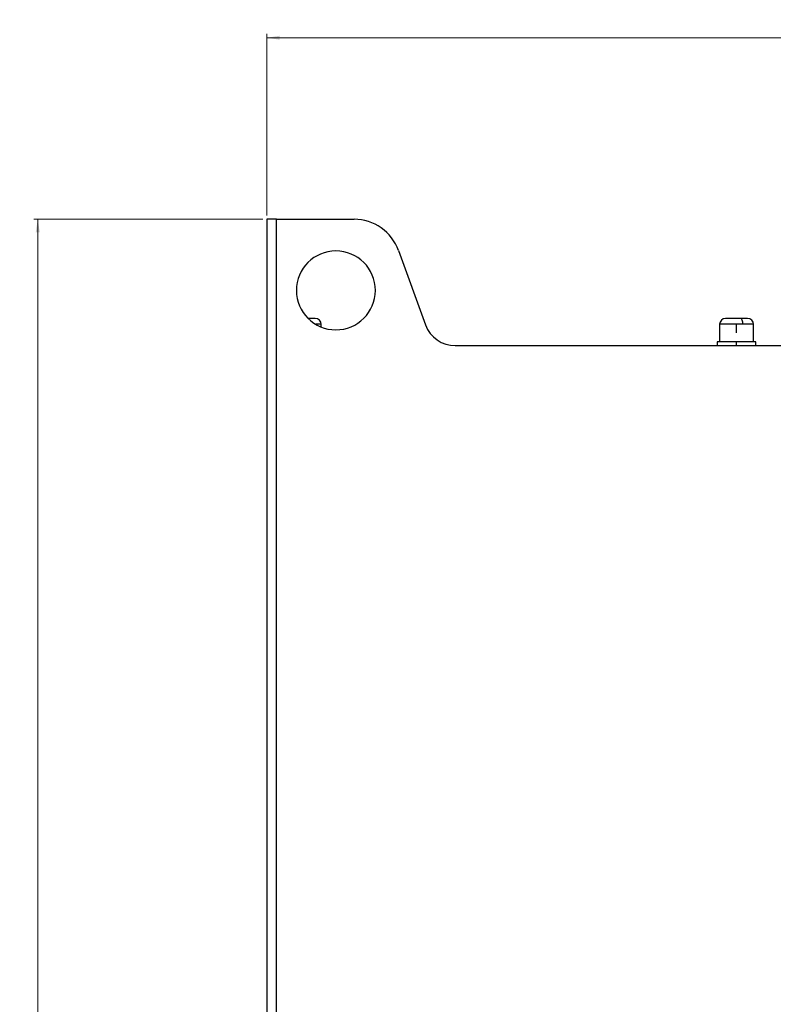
# Model space of a CAD drawing. Header units: millimetres. Extents: x -945 to 1227, y -951 to 1232.
# Tile 81 of 171: x -410 to -219, y 249 to 498. Entities that reach past the tile are written whole.
import ezdxf

# ---------------------------------------------------------------- set-up
doc = ezdxf.new("R2010")
doc.units = ezdxf.units.MM
doc.styles.add('SLDTEXTSTYLE0', font='TXT', dxfattribs={"width": 0.75})
doc.dimstyles.new('SLDDIMSTYLE0', dxfattribs={"dimtxt": 3.5, "dimasz": 3.302, "dimexe": 0, "dimexo": 0.0625, "dimgap": 0.875, "dimtad": 1, "dimrnd": 1e-09, "dimzin": 12, "dimdsep": 46, "dimtxsty": 'SLDTEXTSTYLE0', "dimsah": 1, "dimcen": 0.09, "dimadec": 0, "dimazin": 3, "dimtfac": 1, "dimtofl": 0, "dimtmove": 0, "dimatfit": 3, "dimfxl": 1, "dimfrac": 2, "dimtolj": 1, "dimtzin": 12, "dimarcsym": 0})
doc.dimstyles.new('SLDDIMSTYLE1', dxfattribs={"dimtxt": 3.5, "dimasz": 3.302, "dimexe": 0, "dimexo": 0.0625, "dimgap": 0.875, "dimtad": 1, "dimdec": 0, "dimrnd": 1e-09, "dimzin": 12, "dimdsep": 46, "dimtxsty": 'SLDTEXTSTYLE0', "dimsah": 1, "dimcen": 0.09, "dimadec": 0, "dimazin": 3, "dimtfac": 1, "dimtdec": 0, "dimtofl": 0, "dimtmove": 0, "dimatfit": 3, "dimfxl": 1, "dimfrac": 2, "dimtolj": 1, "dimtzin": 12, "dimarcsym": 0})

# ---------------------------------------------------------------- blocks, each defined once
blk = doc.blocks.new('_D')
at = {"color": 8, "linetype": 'Continuous', "lineweight": 0}
for p, q in [((-348.75, 447.79), (-406.75, 447.79)), ((-405.75, 447.79), (-405.75, -166.21)), ((-348.75, -166.21), (-406.75, -166.21))]:
    blk.add_line(p, q, dxfattribs=at)
at = {"color": 8, "linetype": 'Continuous', "lineweight": 18}
for points in [[(-405.75, 447.79), (-406.26, 444.49), (-405.24, 444.49)], [(-405.75, -166.21), (-405.24, -162.91), (-406.26, -162.91)]]:
    blk.add_solid(points, dxfattribs=at)
at = {"color": 8, "linetype": 'Continuous', "lineweight": 18, "insert": (-410.26, 140.63), "char_height": 3.5, "attachment_point": 1, "rotation": 90, "style": 'SLDTEXTSTYLE0'}
blk.add_mtext('614', dxfattribs=at)
blk = doc.blocks.new('_D_1')
at = {"color": 8, "linetype": 'Continuous', "lineweight": 0}
for p, q in [((-347.75, 448.79), (-347.75, 494.79)), ((-28.71, 150.06), (-28.71, 494.79)), ((-347.75, 493.79), (-28.71, 493.79))]:
    blk.add_line(p, q, dxfattribs=at)
at = {"color": 8, "linetype": 'Continuous', "lineweight": 18}
for points in [[(-347.75, 493.79), (-344.45, 493.28), (-344.45, 494.3)], [(-28.71, 493.79), (-32.01, 494.3), (-32.01, 493.28)]]:
    blk.add_solid(points, dxfattribs=at)
at = {"color": 8, "linetype": 'Continuous', "lineweight": 18, "insert": (-179.78, 498.3), "char_height": 3.5, "attachment_point": 1, "style": 'SLDTEXTSTYLE0'}
blk.add_mtext('319', dxfattribs=at)

msp = doc.modelspace()

# ---------------------------------------------------------------- linework, layer by layer
at = {"color": 7, "linetype": 'Continuous', "lineweight": 25}
for p, q in [((-347.747, 447.789), (-347.747, -166.211)), ((-345.247, 447.789), (-347.747, 447.789)), ((-345.247, -166.211), (-345.247, 447.789)), ((-345.247, 447.789), (-325.65, 447.789)), ((-314.373, 439.894), (-307.516, 421.053)), ((-333.96, 420.504), (-333.96, 421.189)), ((-333.96, 420.504), (-333.96, 421.189)), ((-233.062, 421.189), (-233.062, 416.789)), ((-227.167, 421.189), (-228.762, 421.189)), ((-228.762, 418.995), (-228.762, 421.189)), ((-224.462, 416.789), (-224.462, 421.189)), ((-224.46, 416.789), (-224.46, 421.189)), ((-233.647, 416.789), (-233.647, 415.789)), ((-228.747, 416.789), (-233.647, 416.789)), ((-228.747, 415.789), (-228.747, 416.789)), ((-223.847, 416.789), (-228.747, 416.789)), ((-223.847, 415.789), (-223.847, 416.789)), ((-299.998, 415.789), (-204.747, 415.789))]:
    msp.add_line(p, q, dxfattribs=at)
at = {"color": 250, "linetype": 'Continuous', "lineweight": 25}
for p, q in [((-333.96, 421.189), (-335.35, 421.189)), ((-228.762, 421.189), (-233.062, 421.189)), ((-224.462, 421.189), (-227.167, 421.189)), ((-224.46, 421.189), (-224.462, 421.189))]:
    msp.add_line(p, q, dxfattribs=at)
at = {"color": 7, "linetype": 'Continuous', "lineweight": 25, "flags": 128}
msp.add_lwpolyline([(-227.167, 421.189), (-227.178, 421.482), (-227.21, 421.764), (-227.261, 422.023), (-227.33, 422.25), (-227.414, 422.437), (-227.511, 422.575), (-227.615, 422.661), (-227.723, 422.689)], dxfattribs=at)
at = {"color": 7, "linetype": 'Continuous', "lineweight": 25}
for centre, radius, start, end in [((-325.65, 435.789), 12, 20, 90), ((-330.247, 429.789), 10, 0, 180), ((-330.247, 429.789), 10, 180, 0), ((-335.46, 421.189), 1.5, 360, 90), ((-335.46, 421.189), 1.5, 0, 90), ((-231.562, 421.189), 1.5, 90, 180), ((-225.962, 421.189), 1.5, 0, 90), ((-225.96, 421.189), 1.5, 0, 90), ((-299.998, 423.789), 8, 200, 270)]:
    msp.add_arc(centre, radius, start, end, dxfattribs=at)
for points, knots in [([(-335.487, 422.689), (-335.491, 422.689), (-335.499, 422.689), (-335.851, 422.689), (-336.426, 422.689), (-336.94, 422.689), (-337.176, 422.689)], [0, 0, 0, 0, 0.19521849, 0.47714244, 0.75906639, 1, 1, 1, 1]), ([(-227.723, 422.689), (-227.977, 422.689), (-228.553, 422.689), (-229.438, 422.689), (-230.262, 422.689), (-230.936, 422.689), (-231.393, 422.689), (-231.593, 422.689), (-231.549, 422.689), (-231.543, 422.689)], [0, 0, 0, 0, 0.1456388, 0.329859, 0.4754978, 0.6361115, 0.8054131, 0.9747148, 1, 1, 1, 1]), ([(-225.98, 422.689), (-225.991, 422.689), (-226.014, 422.689), (-226.372, 422.689), (-226.946, 422.689), (-227.485, 422.689), (-227.723, 422.689)], [0, 0, 0, 0, 0.2215499, 0.4599791, 0.7615708, 1, 1, 1, 1])]:
    msp.add_open_spline(points, degree=3, knots=knots, dxfattribs=at)

# ---------------------------------------------------------------- dimensions: what is measured, and where the dimension line sits
at = {"color": 8, "linetype": 'Continuous', "lineweight": 18}
dim = msp.add_linear_dim(base=(-28.71, 493.789), p1=(-347.747, 447.789), p2=(-28.71, 149.06), dimstyle='SLDDIMSTYLE1', dxfattribs=at)
dim.commit()
dim.dimension.update_dxf_attribs({"geometry": '_D_1', "text_midpoint": (-175.904, 493.789), "dimtype": 160})
dim = msp.add_linear_dim(base=(-405.747, -166.211), p1=(-347.747, 447.789), p2=(-347.747, -166.211), angle=90, dimstyle='SLDDIMSTYLE0', dxfattribs=at)
dim.commit()
dim.dimension.update_dxf_attribs({"geometry": '_D', "text_midpoint": (-405.747, 144.507), "dimtype": 160})

doc.saveas('drawing.dxf')
